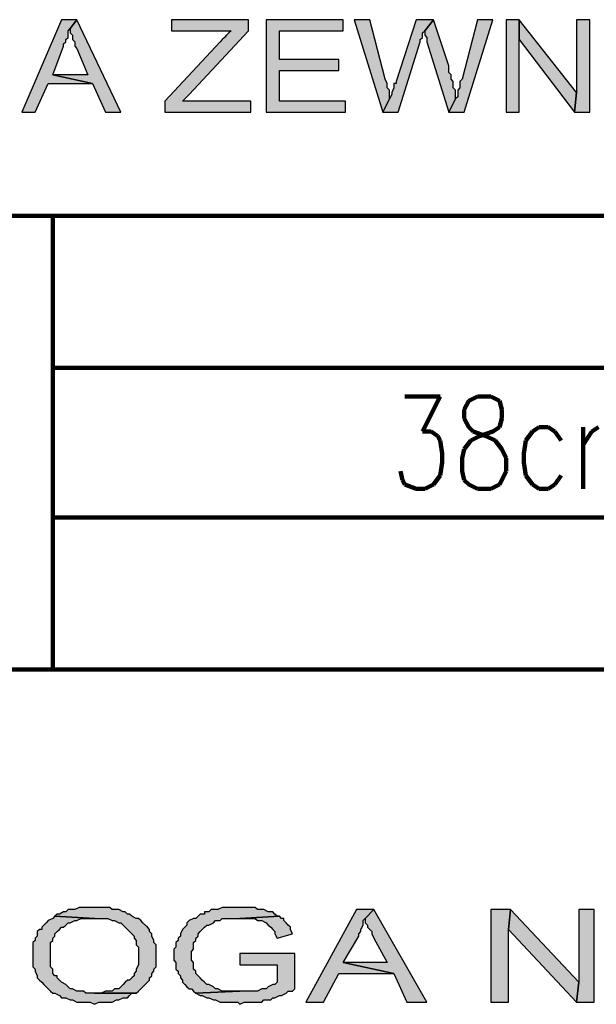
# Model space of a CAD drawing. Header units: inches. Extents: x -1901 to 7725, y 4299 to 7113.
# Tile 8 of 180: x -1106 to -995, y 4857 to 5046. Entities that reach past the tile are written whole.
import ezdxf

# ---------------------------------------------------------------- set-up
doc = ezdxf.new("R2010")
doc.units = ezdxf.units.IN
doc.header["$MEASUREMENT"] = 0
doc.layers.add('at_Entity', color=7, linetype='Continuous')
doc.layers.add('at_Solid', color=7, linetype='Continuous')

msp = doc.modelspace()

# ---------------------------------------------------------------- hatches: boundary and pattern name
at = {"layer": 'at_Solid'}
for points in [[(-1095.09, 5045.71), (-1098.05, 5045.71), (-1105.66, 5027.97), (-1103.11, 5027.97), (-1100.61, 5033.46), (-1092.13, 5033.46), (-1099.74, 5035.15), (-1097.64, 5040.65), (-1097.64, 5041.07), (-1097.19, 5041.49), (-1097.19, 5041.91), (-1096.78, 5042.33), (-1096.78, 5043.6), (-1096.37, 5044.02)], [(-1095.09, 5045.71), (-1096.37, 5044.02), (-1096.37, 5043.18), (-1095.96, 5042.76), (-1095.96, 5041.91), (-1095.5, 5041.49), (-1095.5, 5040.65), (-1095.09, 5040.22), (-1093, 5035.15), (-1099.74, 5035.15), (-1092.13, 5033.46), (-1089.62, 5027.97), (-1086.66, 5027.97)], [(-1062.15, 5045.71), (-1076.91, 5045.71), (-1076.91, 5043.6), (-1065.52, 5043.6), (-1065.93, 5043.18), (-1066.39, 5042.76), (-1066.8, 5042.33), (-1067.21, 5041.91), (-1067.62, 5041.49), (-1078.19, 5030.09), (-1078.19, 5027.97), (-1061.74, 5027.97), (-1061.74, 5030.09), (-1074.82, 5030.09), (-1073.54, 5031.35), (-1062.15, 5043.6)], [(-1043.97, 5045.71), (-1058.78, 5045.71), (-1058.78, 5027.97), (-1043.56, 5027.97), (-1043.56, 5030.09), (-1056.23, 5030.09), (-1056.23, 5036), (-1044.83, 5036), (-1044.83, 5038.11), (-1056.23, 5038.11), (-1056.23, 5043.6), (-1043.97, 5043.6)], [(-1038.91, 5045.71), (-1041.87, 5045.71), (-1036.4, 5027.97), (-1035.13, 5030.51), (-1035.13, 5032.2), (-1035.54, 5032.62), (-1035.54, 5033.46), (-1035.95, 5034.31)], [(-1026.65, 5045.71), (-1030.02, 5045.71), (-1033.85, 5033.89), (-1033.85, 5033.46), (-1034.26, 5033.46), (-1034.26, 5032.62), (-1034.67, 5031.78), (-1034.67, 5031.35), (-1035.13, 5030.51), (-1036.4, 5027.97), (-1033.44, 5027.97), (-1029.2, 5041.49), (-1029.2, 5041.91), (-1028.79, 5042.33), (-1028.79, 5043.18), (-1028.34, 5043.6)], [(-1026.65, 5045.71), (-1028.34, 5043.6), (-1028.34, 5042.76), (-1027.93, 5042.33), (-1027.93, 5041.49), (-1023.69, 5027.97), (-1022.46, 5030.51), (-1022.46, 5032.2), (-1022.87, 5032.62), (-1022.87, 5033.89), (-1023.28, 5034.31), (-1023.28, 5035.15), (-1023.69, 5035.58), (-1023.69, 5036.84)], [(-1015.26, 5045.71), (-1018.22, 5045.71), (-1021.19, 5034.31), (-1021.6, 5033.89), (-1021.6, 5032.62), (-1022.01, 5032.2), (-1022.01, 5030.93), (-1022.46, 5030.51), (-1023.69, 5027.97), (-1020.78, 5027.97)], [(-1010.2, 5045.71), (-1012.71, 5045.71), (-1012.71, 5027.97), (-1010.2, 5027.97), (-1010.2, 5041.91)], [(-1010.2, 5045.71), (-1010.2, 5041.91), (-999.63, 5027.97), (-999.22, 5031.78)], [(-996.67, 5045.71), (-999.22, 5045.71), (-999.22, 5031.78), (-999.63, 5027.97), (-996.67, 5027.97)], [(-1091.72, 4875.49), (-1094.68, 4875.49), (-1095.5, 4875.06), (-1096.78, 4875.06), (-1097.19, 4874.64), (-1097.64, 4874.64), (-1098.46, 4874.22), (-1098.87, 4874.22), (-1099.33, 4873.79), (-1091.72, 4873.38), (-1089.17, 4873.38), (-1088.35, 4872.95), (-1087.89, 4872.95), (-1087.07, 4872.53), (-1086.66, 4872.53), (-1086.21, 4872.11), (-1085.8, 4871.69), (-1085.39, 4871.26), (-1084.98, 4870.84), (-1084.52, 4870.42), (-1084.11, 4869.99), (-1084.11, 4869.57), (-1083.7, 4869.15), (-1083.7, 4868.3), (-1083.25, 4867.88), (-1083.25, 4864.5), (-1083.7, 4863.66), (-1083.7, 4863.24), (-1084.11, 4862.81), (-1084.11, 4862.39), (-1084.52, 4861.97), (-1084.98, 4861.55), (-1085.39, 4861.55), (-1085.8, 4861.13), (-1086.21, 4860.7), (-1086.66, 4860.28), (-1087.07, 4859.86), (-1087.89, 4859.86), (-1088.35, 4859.43), (-1089.62, 4859.43), (-1090.44, 4859.01), (-1091.72, 4859.01), (-1083.7, 4859.01), (-1083.25, 4859.43), (-1082.84, 4859.86), (-1082.43, 4860.28), (-1082.02, 4860.7), (-1081.56, 4861.13), (-1081.15, 4861.55), (-1081.15, 4861.97), (-1080.74, 4862.39), (-1080.74, 4862.81), (-1080.33, 4863.24), (-1080.33, 4863.66), (-1079.87, 4864.08), (-1079.87, 4868.3), (-1080.33, 4868.73), (-1080.33, 4869.15), (-1080.74, 4869.99), (-1080.74, 4870.42), (-1081.15, 4870.84), (-1081.15, 4871.26), (-1081.56, 4871.69), (-1082.02, 4872.11), (-1082.43, 4872.53), (-1082.84, 4872.95), (-1083.25, 4873.38), (-1083.7, 4873.38), (-1084.52, 4873.79), (-1084.98, 4874.22), (-1085.39, 4874.22), (-1085.8, 4874.64), (-1086.21, 4874.64), (-1087.07, 4875.06), (-1088.35, 4875.06), (-1088.76, 4875.49), (-1090.86, 4875.49)], [(-1063.83, 4875.49), (-1067.21, 4875.49), (-1068.07, 4875.06), (-1069.35, 4875.06), (-1069.76, 4874.64), (-1070.58, 4874.64), (-1070.58, 4874.22), (-1071.44, 4874.22), (-1071.85, 4873.79), (-1072.26, 4873.38), (-1072.72, 4873.38), (-1073.54, 4872.95), (-1074, 4872.53), (-1074, 4872.11), (-1074.41, 4871.69), (-1074.82, 4871.26), (-1075.23, 4870.42), (-1075.23, 4869.99), (-1075.68, 4869.57), (-1075.68, 4869.15), (-1076.09, 4868.73), (-1076.09, 4867.88), (-1076.5, 4867.46), (-1076.5, 4865.35), (-1076.09, 4864.93), (-1076.09, 4863.66), (-1075.68, 4863.24), (-1075.68, 4862.81), (-1075.23, 4862.39), (-1075.23, 4861.97), (-1074.82, 4861.55), (-1074.82, 4861.13), (-1074.41, 4860.7), (-1074, 4860.28), (-1073.54, 4859.86), (-1073.13, 4859.86), (-1072.72, 4859.43), (-1072.26, 4859.01), (-1063.83, 4859.43), (-1067.21, 4859.43), (-1068.07, 4859.86), (-1068.48, 4859.86), (-1068.89, 4860.28), (-1069.76, 4860.7), (-1070.17, 4860.7), (-1070.58, 4861.13), (-1071.03, 4861.55), (-1071.44, 4861.97), (-1071.85, 4862.39), (-1072.26, 4862.81), (-1072.26, 4863.24), (-1072.72, 4863.66), (-1072.72, 4864.93), (-1073.13, 4865.35), (-1073.13, 4867.04), (-1072.72, 4867.46), (-1072.72, 4868.73), (-1072.26, 4869.15), (-1072.26, 4869.57), (-1071.85, 4869.99), (-1071.85, 4870.42), (-1071.44, 4870.84), (-1071.03, 4871.26), (-1070.58, 4871.69), (-1070.17, 4872.11), (-1069.76, 4872.11), (-1068.89, 4872.53), (-1068.48, 4872.95), (-1067.62, 4872.95), (-1067.21, 4873.38), (-1063.83, 4873.38), (-1056.23, 4873.79), (-1056.64, 4873.79), (-1057.09, 4874.22), (-1057.5, 4874.64), (-1058.37, 4874.64), (-1059.19, 4875.06), (-1060.46, 4875.06), (-1060.87, 4875.49), (-1063.01, 4875.49)], [(-1099.33, 4873.79), (-1099.74, 4873.38), (-1100.61, 4872.95), (-1101.02, 4872.53), (-1101.43, 4872.11), (-1101.84, 4871.69), (-1101.84, 4871.26), (-1102.29, 4871.26), (-1102.7, 4870.84), (-1102.7, 4869.99), (-1103.11, 4869.57), (-1103.11, 4869.15), (-1103.52, 4868.73), (-1103.52, 4864.08), (-1103.11, 4863.66), (-1103.11, 4863.24), (-1102.7, 4862.39), (-1102.7, 4861.97), (-1102.29, 4861.55), (-1101.84, 4861.13), (-1101.43, 4860.7), (-1101.02, 4860.28), (-1100.61, 4859.86), (-1100.15, 4859.43), (-1099.74, 4859.01), (-1099.33, 4859.01), (-1098.46, 4858.59), (-1098.05, 4858.17), (-1097.19, 4858.17), (-1096.37, 4857.75), (-1095.96, 4857.75), (-1095.09, 4857.32), (-1092.54, 4857.32), (-1091.72, 4856.9), (-1090.86, 4857.32), (-1088.35, 4857.32), (-1087.48, 4857.75), (-1087.07, 4857.75), (-1086.21, 4858.17), (-1085.39, 4858.17), (-1084.98, 4858.59), (-1084.52, 4859.01), (-1083.7, 4859.01), (-1093.41, 4859.01), (-1093.82, 4859.43), (-1095.09, 4859.43), (-1095.96, 4859.86), (-1096.37, 4859.86), (-1096.78, 4860.28), (-1097.19, 4860.7), (-1098.05, 4861.13), (-1098.46, 4861.55), (-1098.87, 4861.97), (-1098.87, 4862.39), (-1099.33, 4862.39), (-1099.74, 4862.81), (-1099.74, 4863.66), (-1100.15, 4864.08), (-1100.15, 4868.73), (-1099.74, 4869.15), (-1099.74, 4869.57), (-1099.33, 4869.99), (-1099.33, 4870.42), (-1098.87, 4870.84), (-1098.46, 4871.26), (-1098.05, 4871.69), (-1097.64, 4871.69), (-1097.19, 4872.11), (-1096.78, 4872.53), (-1096.37, 4872.53), (-1095.5, 4872.95), (-1095.09, 4872.95), (-1094.27, 4873.38), (-1091.72, 4873.38)], [(-1056.23, 4873.79), (-1063.83, 4873.38), (-1060.87, 4873.38), (-1060.46, 4872.95), (-1059.6, 4872.95), (-1058.78, 4872.53), (-1058.37, 4872.11), (-1057.91, 4871.69), (-1057.5, 4871.26), (-1057.09, 4870.84), (-1057.09, 4870.42), (-1056.64, 4869.57), (-1053.72, 4870.42), (-1054.13, 4871.26), (-1054.13, 4871.69), (-1054.54, 4872.11), (-1054.95, 4872.53), (-1055.4, 4872.95), (-1055.4, 4873.38), (-1055.82, 4873.38)], [(-1038.09, 4875.06), (-1041.46, 4875.06), (-1051.17, 4857.32), (-1047.8, 4857.32), (-1044.83, 4862.81), (-1034.26, 4862.81), (-1043.97, 4864.93), (-1041.01, 4869.99), (-1041.01, 4870.42), (-1040.6, 4870.84), (-1040.6, 4871.26), (-1040.19, 4872.11), (-1040.19, 4872.95), (-1039.78, 4873.38)], [(-1038.09, 4875.06), (-1039.78, 4873.38), (-1039.78, 4872.53), (-1039.32, 4872.11), (-1039.32, 4871.69), (-1038.91, 4871.26), (-1038.5, 4870.84), (-1038.5, 4870.42), (-1038.09, 4869.57), (-1035.54, 4864.93), (-1043.97, 4864.93), (-1034.26, 4862.81), (-1031.76, 4857.32), (-1027.93, 4857.32)], [(-1011.89, 4875.06), (-1015.67, 4875.06), (-1015.67, 4857.32), (-1012.3, 4857.32), (-1012.3, 4871.26)], [(-1011.89, 4875.06), (-1012.3, 4871.26), (-999.22, 4857.32), (-998.77, 4861.13)], [(-995.85, 4875.06), (-998.77, 4875.06), (-998.77, 4861.13), (-999.22, 4857.32), (-995.85, 4857.32)], [(-1053.26, 4866.62), (-1063.83, 4866.62), (-1063.83, 4864.5), (-1056.64, 4864.5), (-1056.64, 4861.13), (-1057.09, 4860.7), (-1057.5, 4860.7), (-1058.37, 4860.28), (-1058.78, 4859.86), (-1059.6, 4859.86), (-1060.46, 4859.43), (-1063.83, 4859.43), (-1072.26, 4859.01), (-1071.44, 4858.59), (-1071.03, 4858.59), (-1070.17, 4858.17), (-1069.76, 4858.17), (-1068.89, 4857.75), (-1068.48, 4857.75), (-1067.62, 4857.32), (-1064.24, 4857.32), (-1063.83, 4856.9), (-1063.01, 4857.32), (-1059.6, 4857.32), (-1059.19, 4857.75), (-1057.91, 4857.75), (-1057.5, 4858.17), (-1057.09, 4858.17), (-1056.23, 4858.59), (-1055.82, 4858.59), (-1054.95, 4859.01), (-1054.54, 4859.43), (-1053.72, 4859.43), (-1053.26, 4859.86)]]:
    msp.add_hatch(color=7, dxfattribs=at).paths.add_polyline_path(points)

# ---------------------------------------------------------------- linework, layer by layer
at = {"layer": 'at_Entity', "color": 7}
for p, q in [((-1098.05, 5045.71), (-1105.66, 5027.97)), ((-1095.09, 5045.71), (-1098.05, 5045.71)), ((-1096.37, 5044.02), (-1095.09, 5045.71)), ((-1095.09, 5045.71), (-1096.37, 5044.02)), ((-1086.66, 5027.97), (-1095.09, 5045.71)), ((-1062.15, 5045.71), (-1076.91, 5045.71)), ((-1076.91, 5045.71), (-1076.91, 5043.6)), ((-1062.15, 5043.6), (-1062.15, 5045.71)), ((-1043.97, 5045.71), (-1058.78, 5045.71)), ((-1058.78, 5045.71), (-1058.78, 5027.97)), ((-1043.97, 5043.6), (-1043.97, 5045.71)), ((-1038.91, 5045.71), (-1041.87, 5045.71)), ((-1041.87, 5045.71), (-1036.4, 5027.97)), ((-1035.95, 5034.31), (-1038.91, 5045.71)), ((-1030.02, 5045.71), (-1033.85, 5033.89)), ((-1026.65, 5045.71), (-1030.02, 5045.71)), ((-1028.34, 5043.6), (-1026.65, 5045.71)), ((-1026.65, 5045.71), (-1028.34, 5043.6)), ((-1023.69, 5036.84), (-1026.65, 5045.71)), ((-1018.22, 5045.71), (-1021.19, 5034.31)), ((-1020.78, 5027.97), (-1015.26, 5045.71)), ((-1015.26, 5045.71), (-1018.22, 5045.71)), ((-1010.2, 5045.71), (-1012.71, 5045.71)), ((-1012.71, 5045.71), (-1012.71, 5027.97)), ((-1010.2, 5041.91), (-1010.2, 5045.71)), ((-1010.2, 5045.71), (-1010.2, 5041.91)), ((-999.22, 5031.78), (-1010.2, 5045.71)), ((-996.67, 5045.71), (-999.22, 5045.71)), ((-999.22, 5045.71), (-999.22, 5031.78)), ((-996.67, 5027.97), (-996.67, 5045.71)), ((-1096.78, 5043.6), (-1096.37, 5044.02)), ((-1096.78, 5042.33), (-1096.78, 5043.6)), ((-1096.37, 5044.02), (-1096.37, 5043.18)), ((-1096.37, 5043.18), (-1095.96, 5042.76)), ((-1076.91, 5043.6), (-1065.52, 5043.6)), ((-1073.54, 5031.35), (-1062.15, 5043.6)), ((-1065.93, 5043.18), (-1066.39, 5042.76)), ((-1065.52, 5043.6), (-1065.93, 5043.18)), ((-1056.23, 5038.11), (-1056.23, 5043.6)), ((-1056.23, 5043.6), (-1043.97, 5043.6)), ((-1028.79, 5043.18), (-1028.34, 5043.6)), ((-1028.79, 5042.33), (-1028.79, 5043.18)), ((-1028.34, 5043.6), (-1028.34, 5042.76)), ((-1097.64, 5041.07), (-1097.19, 5041.49)), ((-1097.19, 5041.91), (-1096.78, 5042.33)), ((-1097.19, 5041.49), (-1097.19, 5041.91)), ((-1095.96, 5042.76), (-1095.96, 5041.91)), ((-1095.96, 5041.91), (-1095.5, 5041.49)), ((-1095.5, 5041.49), (-1095.5, 5040.65)), ((-1067.62, 5041.49), (-1078.19, 5030.09)), ((-1067.21, 5041.91), (-1067.62, 5041.49)), ((-1066.8, 5042.33), (-1067.21, 5041.91)), ((-1066.39, 5042.76), (-1066.8, 5042.33)), ((-1033.44, 5027.97), (-1029.2, 5041.49)), ((-1029.2, 5041.91), (-1028.79, 5042.33)), ((-1029.2, 5041.49), (-1029.2, 5041.91)), ((-1028.34, 5042.76), (-1027.93, 5042.33)), ((-1027.93, 5042.33), (-1027.93, 5041.49)), ((-1027.93, 5041.49), (-1023.69, 5027.97)), ((-1010.2, 5027.97), (-1010.2, 5041.91)), ((-1010.2, 5041.91), (-999.63, 5027.97)), ((-1099.74, 5035.15), (-1097.64, 5040.65)), ((-1097.64, 5040.65), (-1097.64, 5041.07)), ((-1095.5, 5040.65), (-1095.09, 5040.22)), ((-1095.09, 5040.22), (-1093, 5035.15)), ((-1044.83, 5038.11), (-1056.23, 5038.11)), ((-1044.83, 5036), (-1044.83, 5038.11)), ((-1056.23, 5030.09), (-1056.23, 5036)), ((-1056.23, 5036), (-1044.83, 5036)), ((-1023.69, 5035.58), (-1023.69, 5036.84)), ((-1092.13, 5033.46), (-1099.74, 5035.15)), ((-1093, 5035.15), (-1099.74, 5035.15)), ((-1099.74, 5035.15), (-1092.13, 5033.46)), ((-1035.54, 5033.46), (-1035.95, 5034.31)), ((-1033.85, 5033.89), (-1033.85, 5033.46)), ((-1023.28, 5035.15), (-1023.69, 5035.58)), ((-1023.28, 5034.31), (-1023.28, 5035.15)), ((-1022.87, 5033.89), (-1023.28, 5034.31)), ((-1022.87, 5032.62), (-1022.87, 5033.89)), ((-1021.19, 5034.31), (-1021.6, 5033.89)), ((-1021.6, 5033.89), (-1021.6, 5032.62)), ((-1103.11, 5027.97), (-1100.61, 5033.46)), ((-1100.61, 5033.46), (-1092.13, 5033.46)), ((-1092.13, 5033.46), (-1089.62, 5027.97)), ((-1035.54, 5032.62), (-1035.54, 5033.46)), ((-1035.13, 5032.2), (-1035.54, 5032.62)), ((-1035.13, 5030.51), (-1035.13, 5032.2)), ((-1034.26, 5032.62), (-1034.67, 5031.78)), ((-1033.85, 5033.46), (-1034.26, 5033.46)), ((-1034.26, 5033.46), (-1034.26, 5032.62)), ((-1022.46, 5032.2), (-1022.87, 5032.62)), ((-1022.46, 5030.51), (-1022.46, 5032.2)), ((-1021.6, 5032.62), (-1022.01, 5032.2)), ((-1022.01, 5032.2), (-1022.01, 5030.93)), ((-1078.19, 5030.09), (-1078.19, 5027.97)), ((-1074.82, 5030.09), (-1073.54, 5031.35)), ((-1061.74, 5030.09), (-1074.82, 5030.09)), ((-1061.74, 5027.97), (-1061.74, 5030.09)), ((-1043.56, 5030.09), (-1056.23, 5030.09)), ((-1043.56, 5027.97), (-1043.56, 5030.09)), ((-1036.4, 5027.97), (-1035.13, 5030.51)), ((-1035.13, 5030.51), (-1036.4, 5027.97)), ((-1034.67, 5031.35), (-1035.13, 5030.51)), ((-1034.67, 5031.78), (-1034.67, 5031.35)), ((-1023.69, 5027.97), (-1022.46, 5030.51)), ((-1022.46, 5030.51), (-1023.69, 5027.97)), ((-1022.01, 5030.93), (-1022.46, 5030.51)), ((-999.22, 5031.78), (-999.63, 5027.97)), ((-999.63, 5027.97), (-999.22, 5031.78)), ((-1105.66, 5027.97), (-1103.11, 5027.97)), ((-1089.62, 5027.97), (-1086.66, 5027.97)), ((-1078.19, 5027.97), (-1061.74, 5027.97)), ((-1058.78, 5027.97), (-1043.56, 5027.97)), ((-1036.4, 5027.97), (-1033.44, 5027.97)), ((-1023.69, 5027.97), (-1020.78, 5027.97)), ((-1012.71, 5027.97), (-1010.2, 5027.97)), ((-999.63, 5027.97), (-996.67, 5027.97)), ((-1094.68, 4875.49), (-1095.5, 4875.06)), ((-1091.72, 4875.49), (-1094.68, 4875.49)), ((-1090.86, 4875.49), (-1091.72, 4875.49)), ((-1088.76, 4875.49), (-1090.86, 4875.49)), ((-1088.35, 4875.06), (-1088.76, 4875.49)), ((-1067.21, 4875.49), (-1068.07, 4875.06)), ((-1063.83, 4875.49), (-1067.21, 4875.49)), ((-1063.01, 4875.49), (-1063.83, 4875.49)), ((-1060.87, 4875.49), (-1063.01, 4875.49)), ((-1060.46, 4875.06), (-1060.87, 4875.49)), ((-1099.74, 4873.38), (-1100.61, 4872.95)), ((-1099.33, 4873.79), (-1099.74, 4873.38)), ((-1098.87, 4874.22), (-1099.33, 4873.79)), ((-1091.72, 4873.38), (-1099.33, 4873.79)), ((-1099.33, 4873.79), (-1091.72, 4873.38)), ((-1098.46, 4874.22), (-1098.87, 4874.22)), ((-1097.64, 4874.64), (-1098.46, 4874.22)), ((-1097.19, 4874.64), (-1097.64, 4874.64)), ((-1096.78, 4875.06), (-1097.19, 4874.64)), ((-1095.5, 4875.06), (-1096.78, 4875.06)), ((-1095.09, 4872.95), (-1094.27, 4873.38)), ((-1094.27, 4873.38), (-1091.72, 4873.38)), ((-1091.72, 4873.38), (-1089.17, 4873.38)), ((-1089.17, 4873.38), (-1088.35, 4872.95)), ((-1087.07, 4875.06), (-1088.35, 4875.06)), ((-1086.21, 4874.64), (-1087.07, 4875.06)), ((-1085.8, 4874.64), (-1086.21, 4874.64)), ((-1085.39, 4874.22), (-1085.8, 4874.64)), ((-1084.98, 4874.22), (-1085.39, 4874.22)), ((-1084.52, 4873.79), (-1084.98, 4874.22)), ((-1083.7, 4873.38), (-1084.52, 4873.79)), ((-1083.25, 4873.38), (-1083.7, 4873.38)), ((-1082.84, 4872.95), (-1083.25, 4873.38)), ((-1072.72, 4873.38), (-1073.54, 4872.95)), ((-1072.26, 4873.38), (-1072.72, 4873.38)), ((-1071.85, 4873.79), (-1072.26, 4873.38)), ((-1071.44, 4874.22), (-1071.85, 4873.79)), ((-1070.58, 4874.22), (-1071.44, 4874.22)), ((-1069.76, 4874.64), (-1070.58, 4874.64)), ((-1070.58, 4874.64), (-1070.58, 4874.22)), ((-1069.35, 4875.06), (-1069.76, 4874.64)), ((-1068.07, 4875.06), (-1069.35, 4875.06)), ((-1067.62, 4872.95), (-1067.21, 4873.38)), ((-1067.21, 4873.38), (-1063.83, 4873.38)), ((-1056.23, 4873.79), (-1063.83, 4873.38)), ((-1063.83, 4873.38), (-1056.23, 4873.79)), ((-1063.83, 4873.38), (-1060.87, 4873.38)), ((-1060.87, 4873.38), (-1060.46, 4872.95)), ((-1059.19, 4875.06), (-1060.46, 4875.06)), ((-1058.37, 4874.64), (-1059.19, 4875.06)), ((-1057.5, 4874.64), (-1058.37, 4874.64)), ((-1057.09, 4874.22), (-1057.5, 4874.64)), ((-1056.64, 4873.79), (-1057.09, 4874.22)), ((-1056.23, 4873.79), (-1056.64, 4873.79)), ((-1055.82, 4873.38), (-1056.23, 4873.79)), ((-1055.4, 4873.38), (-1055.82, 4873.38)), ((-1055.4, 4872.95), (-1055.4, 4873.38)), ((-1041.46, 4875.06), (-1051.17, 4857.32)), ((-1038.09, 4875.06), (-1041.46, 4875.06)), ((-1040.19, 4872.95), (-1039.78, 4873.38)), ((-1039.78, 4873.38), (-1038.09, 4875.06)), ((-1038.09, 4875.06), (-1039.78, 4873.38)), ((-1039.78, 4873.38), (-1039.78, 4872.53)), ((-1027.93, 4857.32), (-1038.09, 4875.06)), ((-1011.89, 4875.06), (-1015.67, 4875.06)), ((-1015.67, 4875.06), (-1015.67, 4857.32)), ((-1012.3, 4871.26), (-1011.89, 4875.06)), ((-1011.89, 4875.06), (-1012.3, 4871.26)), ((-998.77, 4861.13), (-1011.89, 4875.06)), ((-995.85, 4875.06), (-998.77, 4875.06)), ((-998.77, 4875.06), (-998.77, 4861.13)), ((-995.85, 4857.32), (-995.85, 4875.06)), ((-1101.43, 4872.11), (-1101.84, 4871.69)), ((-1101.84, 4871.69), (-1101.84, 4871.26)), ((-1101.02, 4872.53), (-1101.43, 4872.11)), ((-1100.61, 4872.95), (-1101.02, 4872.53)), ((-1100.61, 4872.95), (-1100.61, 4872.95)), ((-1098.46, 4871.26), (-1098.05, 4871.69)), ((-1098.05, 4871.69), (-1097.64, 4871.69)), ((-1097.64, 4871.69), (-1097.19, 4872.11)), ((-1097.19, 4872.11), (-1096.78, 4872.53)), ((-1096.78, 4872.53), (-1096.37, 4872.53)), ((-1096.37, 4872.53), (-1095.5, 4872.95)), ((-1095.5, 4872.95), (-1095.09, 4872.95)), ((-1088.35, 4872.95), (-1087.89, 4872.95)), ((-1087.89, 4872.95), (-1087.07, 4872.53)), ((-1087.07, 4872.53), (-1086.66, 4872.53)), ((-1086.66, 4872.53), (-1086.21, 4872.11)), ((-1086.21, 4872.11), (-1085.8, 4871.69)), ((-1085.8, 4871.69), (-1085.39, 4871.26)), ((-1082.43, 4872.53), (-1082.84, 4872.95)), ((-1082.02, 4872.11), (-1082.43, 4872.53)), ((-1081.56, 4871.69), (-1082.02, 4872.11)), ((-1081.15, 4871.26), (-1081.56, 4871.69)), ((-1074.41, 4871.69), (-1074.82, 4871.26)), ((-1074, 4872.11), (-1074.41, 4871.69)), ((-1073.54, 4872.95), (-1074, 4872.53)), ((-1074, 4872.53), (-1074, 4872.11)), ((-1071.03, 4871.26), (-1070.58, 4871.69)), ((-1070.58, 4871.69), (-1070.17, 4872.11)), ((-1070.17, 4872.11), (-1069.76, 4872.11)), ((-1069.76, 4872.11), (-1068.89, 4872.53)), ((-1068.89, 4872.53), (-1068.48, 4872.95)), ((-1068.48, 4872.95), (-1067.62, 4872.95)), ((-1060.46, 4872.95), (-1059.6, 4872.95)), ((-1059.6, 4872.95), (-1058.78, 4872.53)), ((-1058.78, 4872.53), (-1058.37, 4872.11)), ((-1058.37, 4872.11), (-1057.91, 4871.69)), ((-1057.91, 4871.69), (-1057.91, 4871.69)), ((-1057.91, 4871.69), (-1057.5, 4871.26)), ((-1054.95, 4872.53), (-1055.4, 4872.95)), ((-1054.54, 4872.11), (-1054.95, 4872.53)), ((-1054.13, 4871.69), (-1054.54, 4872.11)), ((-1054.13, 4871.26), (-1054.13, 4871.69)), ((-1040.6, 4871.26), (-1040.19, 4872.11)), ((-1040.19, 4872.11), (-1040.19, 4872.95)), ((-1039.78, 4872.53), (-1039.32, 4872.11)), ((-1039.32, 4872.11), (-1039.32, 4871.69)), ((-1039.32, 4871.69), (-1038.91, 4871.26)), ((-1102.7, 4869.99), (-1103.11, 4869.57)), ((-1103.11, 4869.57), (-1103.11, 4869.15)), ((-1102.29, 4871.26), (-1102.7, 4870.84)), ((-1102.7, 4870.84), (-1102.7, 4869.99)), ((-1101.84, 4871.26), (-1102.29, 4871.26)), ((-1099.74, 4869.57), (-1099.33, 4869.99)), ((-1099.74, 4869.15), (-1099.74, 4869.57)), ((-1099.33, 4870.42), (-1098.87, 4870.84)), ((-1099.33, 4869.99), (-1099.33, 4870.42)), ((-1098.87, 4870.84), (-1098.46, 4871.26)), ((-1085.39, 4871.26), (-1084.98, 4870.84)), ((-1084.98, 4870.84), (-1084.52, 4870.42)), ((-1084.52, 4870.42), (-1084.11, 4869.99)), ((-1084.11, 4869.99), (-1084.11, 4869.57)), ((-1084.11, 4869.57), (-1083.7, 4869.15)), ((-1081.15, 4870.84), (-1081.15, 4871.26)), ((-1081.15, 4871.26), (-1081.15, 4871.26)), ((-1080.74, 4870.42), (-1081.15, 4870.84)), ((-1080.74, 4869.99), (-1080.74, 4870.42)), ((-1080.33, 4869.15), (-1080.74, 4869.99)), ((-1075.23, 4869.99), (-1075.68, 4869.57)), ((-1075.68, 4869.57), (-1075.68, 4869.15)), ((-1074.82, 4871.26), (-1075.23, 4870.42)), ((-1075.23, 4870.42), (-1075.23, 4869.99)), ((-1074.82, 4871.26), (-1074.82, 4871.26)), ((-1072.26, 4869.57), (-1071.85, 4869.99)), ((-1072.26, 4869.15), (-1072.26, 4869.57)), ((-1071.85, 4870.42), (-1071.44, 4870.84)), ((-1071.85, 4869.99), (-1071.85, 4870.42)), ((-1071.44, 4870.84), (-1071.03, 4871.26)), ((-1057.5, 4871.26), (-1057.09, 4870.84)), ((-1057.09, 4870.84), (-1057.09, 4870.42)), ((-1057.09, 4870.42), (-1056.64, 4869.57)), ((-1056.64, 4869.57), (-1053.72, 4870.42)), ((-1053.72, 4870.42), (-1054.13, 4871.26)), ((-1053.72, 4870.42), (-1053.72, 4870.42)), ((-1043.97, 4864.93), (-1041.01, 4869.99)), ((-1041.01, 4870.42), (-1040.6, 4870.84)), ((-1041.01, 4869.99), (-1041.01, 4870.42)), ((-1040.6, 4870.84), (-1040.6, 4871.26)), ((-1038.91, 4871.26), (-1038.5, 4870.84)), ((-1038.5, 4870.84), (-1038.5, 4870.42)), ((-1038.5, 4870.42), (-1038.09, 4869.57)), ((-1038.09, 4869.57), (-1035.54, 4864.93)), ((-1012.3, 4857.32), (-1012.3, 4871.26)), ((-1012.3, 4871.26), (-999.22, 4857.32)), ((-1103.11, 4869.15), (-1103.52, 4868.73)), ((-1103.52, 4868.73), (-1103.52, 4864.08)), ((-1100.15, 4868.73), (-1099.74, 4869.15)), ((-1100.15, 4864.08), (-1100.15, 4868.73)), ((-1083.7, 4869.15), (-1083.7, 4868.3)), ((-1083.7, 4868.3), (-1083.25, 4867.88)), ((-1083.25, 4867.88), (-1083.25, 4864.5)), ((-1080.33, 4868.73), (-1080.33, 4869.15)), ((-1079.87, 4868.3), (-1080.33, 4868.73)), ((-1079.87, 4864.08), (-1079.87, 4868.3)), ((-1076.09, 4867.88), (-1076.5, 4867.46)), ((-1075.68, 4869.15), (-1076.09, 4868.73)), ((-1076.09, 4868.73), (-1076.09, 4867.88)), ((-1072.72, 4868.73), (-1072.26, 4869.15)), ((-1072.72, 4867.46), (-1072.72, 4868.73)), ((-1076.5, 4867.46), (-1076.5, 4865.35)), ((-1073.13, 4867.04), (-1072.72, 4867.46)), ((-1073.13, 4865.35), (-1073.13, 4867.04)), ((-1053.26, 4866.62), (-1063.83, 4866.62)), ((-1063.83, 4866.62), (-1063.83, 4864.5)), ((-1053.26, 4859.86), (-1053.26, 4866.62)), ((-1103.52, 4864.08), (-1103.11, 4863.66)), ((-1099.74, 4863.66), (-1100.15, 4864.08)), ((-1083.25, 4864.5), (-1083.7, 4863.66)), ((-1080.33, 4863.66), (-1079.87, 4864.08)), ((-1076.5, 4865.35), (-1076.09, 4864.93)), ((-1076.09, 4864.93), (-1076.09, 4863.66)), ((-1072.72, 4864.93), (-1073.13, 4865.35)), ((-1072.72, 4863.66), (-1072.72, 4864.93)), ((-1063.83, 4864.5), (-1056.64, 4864.5)), ((-1056.64, 4864.5), (-1056.64, 4861.13)), ((-1034.26, 4862.81), (-1043.97, 4864.93)), ((-1035.54, 4864.93), (-1043.97, 4864.93)), ((-1043.97, 4864.93), (-1034.26, 4862.81)), ((-1103.11, 4863.66), (-1103.11, 4863.24)), ((-1103.11, 4863.24), (-1102.7, 4862.39)), ((-1102.7, 4862.39), (-1102.7, 4861.97)), ((-1102.7, 4861.97), (-1102.29, 4861.55)), ((-1099.74, 4862.81), (-1099.74, 4863.66)), ((-1099.33, 4862.39), (-1099.74, 4862.81)), ((-1098.87, 4862.39), (-1099.33, 4862.39)), ((-1098.87, 4861.97), (-1098.87, 4862.39)), ((-1098.46, 4861.55), (-1098.87, 4861.97)), ((-1084.52, 4861.97), (-1084.98, 4861.55)), ((-1084.11, 4862.39), (-1084.52, 4861.97)), ((-1083.7, 4863.24), (-1084.11, 4862.81)), ((-1084.11, 4862.81), (-1084.11, 4862.39)), ((-1083.7, 4863.66), (-1083.7, 4863.24)), ((-1081.15, 4861.97), (-1080.74, 4862.39)), ((-1081.15, 4861.55), (-1081.15, 4861.97)), ((-1080.74, 4862.81), (-1080.33, 4863.24)), ((-1080.74, 4862.39), (-1080.74, 4862.81)), ((-1080.33, 4863.24), (-1080.33, 4863.66)), ((-1076.09, 4863.66), (-1075.68, 4863.24)), ((-1075.68, 4863.24), (-1075.68, 4862.81)), ((-1075.68, 4862.81), (-1075.23, 4862.39)), ((-1075.23, 4862.39), (-1075.23, 4861.97)), ((-1075.23, 4861.97), (-1074.82, 4861.55)), ((-1072.26, 4863.24), (-1072.72, 4863.66)), ((-1072.26, 4862.81), (-1072.26, 4863.24)), ((-1071.85, 4862.39), (-1072.26, 4862.81)), ((-1071.44, 4861.97), (-1071.85, 4862.39)), ((-1071.85, 4862.39), (-1071.85, 4862.39)), ((-1071.03, 4861.55), (-1071.44, 4861.97)), ((-1047.8, 4857.32), (-1044.83, 4862.81)), ((-1044.83, 4862.81), (-1034.26, 4862.81)), ((-1034.26, 4862.81), (-1031.76, 4857.32)), ((-1102.29, 4861.55), (-1102.29, 4861.55)), ((-1102.29, 4861.55), (-1101.84, 4861.13)), ((-1101.84, 4861.13), (-1101.43, 4860.7)), ((-1101.43, 4860.7), (-1101.02, 4860.28)), ((-1101.02, 4860.28), (-1100.61, 4859.86)), ((-1098.05, 4861.13), (-1098.46, 4861.55)), ((-1097.19, 4860.7), (-1098.05, 4861.13)), ((-1098.05, 4861.13), (-1098.05, 4861.13)), ((-1096.78, 4860.28), (-1097.19, 4860.7)), ((-1096.37, 4859.86), (-1096.78, 4860.28)), ((-1086.66, 4860.28), (-1087.07, 4859.86)), ((-1086.21, 4860.7), (-1086.66, 4860.28)), ((-1085.8, 4861.13), (-1086.21, 4860.7)), ((-1085.39, 4861.55), (-1085.8, 4861.13)), ((-1085.8, 4861.13), (-1085.8, 4861.13)), ((-1084.98, 4861.55), (-1085.39, 4861.55)), ((-1082.84, 4859.86), (-1082.43, 4860.28)), ((-1082.43, 4860.28), (-1082.02, 4860.7)), ((-1082.02, 4860.7), (-1081.56, 4861.13)), ((-1081.56, 4861.13), (-1081.15, 4861.55)), ((-1074.82, 4861.55), (-1074.82, 4861.13)), ((-1074.82, 4861.13), (-1074.41, 4860.7)), ((-1074.41, 4860.7), (-1074, 4860.28)), ((-1074, 4860.28), (-1073.54, 4859.86)), ((-1070.58, 4861.13), (-1071.03, 4861.55)), ((-1070.17, 4860.7), (-1070.58, 4861.13)), ((-1069.76, 4860.7), (-1070.17, 4860.7)), ((-1068.89, 4860.28), (-1069.76, 4860.7)), ((-1068.48, 4859.86), (-1068.89, 4860.28)), ((-1058.37, 4860.28), (-1058.78, 4859.86)), ((-1057.5, 4860.7), (-1058.37, 4860.28)), ((-1057.09, 4860.7), (-1057.5, 4860.7)), ((-1056.64, 4861.13), (-1057.09, 4860.7)), ((-1056.64, 4861.13), (-1056.64, 4861.13)), ((-998.77, 4861.13), (-999.22, 4857.32)), ((-999.22, 4857.32), (-998.77, 4861.13)), ((-1100.61, 4859.86), (-1100.15, 4859.43)), ((-1100.15, 4859.43), (-1099.74, 4859.01)), ((-1099.74, 4859.01), (-1099.33, 4859.01)), ((-1099.33, 4859.01), (-1098.46, 4858.59)), ((-1098.46, 4858.59), (-1098.05, 4858.17)), ((-1098.05, 4858.17), (-1097.19, 4858.17)), ((-1097.19, 4858.17), (-1096.37, 4857.75)), ((-1095.96, 4859.86), (-1096.37, 4859.86)), ((-1095.09, 4859.43), (-1095.96, 4859.86)), ((-1093.82, 4859.43), (-1095.09, 4859.43)), ((-1093.41, 4859.01), (-1093.82, 4859.43)), ((-1083.7, 4859.01), (-1093.41, 4859.01)), ((-1090.44, 4859.01), (-1091.72, 4859.01)), ((-1091.72, 4859.01), (-1083.7, 4859.01)), ((-1089.62, 4859.43), (-1090.44, 4859.01)), ((-1088.35, 4859.43), (-1089.62, 4859.43)), ((-1087.89, 4859.86), (-1088.35, 4859.43)), ((-1087.07, 4859.86), (-1087.89, 4859.86)), ((-1087.07, 4857.75), (-1086.21, 4858.17)), ((-1086.21, 4858.17), (-1085.39, 4858.17)), ((-1085.39, 4858.17), (-1084.98, 4858.59)), ((-1084.98, 4858.59), (-1084.52, 4859.01)), ((-1084.52, 4859.01), (-1083.7, 4859.01)), ((-1083.7, 4859.01), (-1083.25, 4859.43)), ((-1083.25, 4859.43), (-1082.84, 4859.86)), ((-1073.54, 4859.86), (-1073.13, 4859.86)), ((-1073.13, 4859.86), (-1072.72, 4859.43)), ((-1072.72, 4859.43), (-1072.26, 4859.01)), ((-1063.83, 4859.43), (-1072.26, 4859.01)), ((-1072.26, 4859.01), (-1063.83, 4859.43)), ((-1072.26, 4859.01), (-1071.44, 4858.59)), ((-1071.44, 4858.59), (-1071.03, 4858.59)), ((-1071.03, 4858.59), (-1070.17, 4858.17)), ((-1070.17, 4858.17), (-1069.76, 4858.17)), ((-1069.76, 4858.17), (-1068.89, 4857.75)), ((-1068.07, 4859.86), (-1068.48, 4859.86)), ((-1067.21, 4859.43), (-1068.07, 4859.86)), ((-1063.83, 4859.43), (-1067.21, 4859.43)), ((-1060.46, 4859.43), (-1063.83, 4859.43)), ((-1059.6, 4859.86), (-1060.46, 4859.43)), ((-1058.78, 4859.86), (-1059.6, 4859.86)), ((-1057.91, 4857.75), (-1057.5, 4858.17)), ((-1057.5, 4858.17), (-1057.09, 4858.17)), ((-1057.09, 4858.17), (-1056.23, 4858.59)), ((-1056.23, 4858.59), (-1055.82, 4858.59)), ((-1055.82, 4858.59), (-1054.95, 4859.01)), ((-1054.95, 4859.01), (-1054.54, 4859.43)), ((-1054.54, 4859.43), (-1053.72, 4859.43)), ((-1053.72, 4859.43), (-1053.26, 4859.86)), ((-1096.37, 4857.75), (-1095.96, 4857.75)), ((-1095.96, 4857.75), (-1095.09, 4857.32)), ((-1095.09, 4857.32), (-1092.54, 4857.32)), ((-1092.54, 4857.32), (-1091.72, 4856.9)), ((-1091.72, 4856.9), (-1090.86, 4857.32)), ((-1091.72, 4856.9), (-1091.72, 4856.9)), ((-1090.86, 4857.32), (-1088.35, 4857.32)), ((-1088.35, 4857.32), (-1087.48, 4857.75)), ((-1087.48, 4857.75), (-1087.07, 4857.75)), ((-1068.89, 4857.75), (-1068.48, 4857.75)), ((-1068.48, 4857.75), (-1067.62, 4857.32)), ((-1067.62, 4857.32), (-1064.24, 4857.32)), ((-1064.24, 4857.32), (-1063.83, 4856.9)), ((-1063.83, 4856.9), (-1063.01, 4857.32)), ((-1063.01, 4857.32), (-1059.6, 4857.32)), ((-1059.6, 4857.32), (-1059.19, 4857.75)), ((-1059.19, 4857.75), (-1057.91, 4857.75)), ((-1051.17, 4857.32), (-1047.8, 4857.32)), ((-1031.76, 4857.32), (-1027.93, 4857.32)), ((-1015.67, 4857.32), (-1012.3, 4857.32)), ((-999.22, 4857.32), (-995.85, 4857.32))]:
    msp.add_line(p, q, dxfattribs=at)
at = {"layer": 'at_Entity', "color": 7, "lineweight": 211}
for p, q in [((-499.5, 5008.12), (-1202.4, 5008.12)), ((-1099.74, 4921.11), (-1099.74, 5008.12)), ((-1099.74, 4978.97), (-499.5, 4978.97)), ((-1032.17, 4973.48), (-1025.38, 4973.48)), ((-1025.38, 4973.48), (-1028.79, 4966.73)), ((-1018.22, 4973.48), (-1019.91, 4972.64)), ((-1015.67, 4973.48), (-1018.22, 4973.48)), ((-1013.99, 4972.64), (-1015.67, 4973.48)), ((-1019.91, 4972.64), (-1020.78, 4970.95)), ((-1013.58, 4970.95), (-1013.99, 4972.64)), ((-1020.78, 4970.95), (-1020.78, 4969.26)), ((-1013.58, 4969.26), (-1013.58, 4970.95)), ((-1020.78, 4969.26), (-1019.91, 4967.57)), ((-1013.99, 4967.57), (-1013.58, 4969.26)), ((-1028.79, 4966.73), (-1027.11, 4966.73)), ((-1027.11, 4966.73), (-1025.83, 4965.88)), ((-1025.83, 4965.88), (-1025.38, 4965.04)), ((-1019.91, 4967.57), (-1019.04, 4966.73)), ((-1019.5, 4965.04), (-1017.81, 4965.88)), ((-1019.04, 4966.73), (-1016.54, 4965.88)), ((-1017.81, 4965.88), (-1015.26, 4966.73)), ((-1016.54, 4965.88), (-1014.85, 4965.04)), ((-1015.26, 4966.73), (-1013.99, 4967.57)), ((-1007.65, 4966.73), (-1008.93, 4965.04)), ((-1006.38, 4967.57), (-1007.65, 4966.73)), ((-1004.69, 4967.57), (-1006.38, 4967.57)), ((-1003.41, 4966.73), (-1004.69, 4967.57)), ((-1002.18, 4965.04), (-1003.41, 4966.73)), ((-997.95, 4967.57), (-997.95, 4955.74)), ((-997.95, 4964.19), (-996.26, 4966.73)), ((-996.26, 4966.73), (-994.98, 4967.57)), ((-1025.38, 4965.04), (-1024.97, 4962.5)), ((-1020.78, 4963.34), (-1019.5, 4965.04)), ((-1014.85, 4965.04), (-1013.58, 4963.34)), ((-1008.93, 4965.04), (-1009.34, 4962.5)), ((-1024.97, 4962.5), (-1024.97, 4960.81)), ((-1021.19, 4961.65), (-1020.78, 4963.34)), ((-1013.58, 4963.34), (-1012.71, 4961.65)), ((-1009.34, 4962.5), (-1009.34, 4960.81)), ((-1024.97, 4960.81), (-1025.38, 4958.28)), ((-1021.19, 4959.12), (-1021.19, 4961.65)), ((-1012.71, 4961.65), (-1012.71, 4959.12)), ((-1009.34, 4960.81), (-1008.93, 4958.28)), ((-1032.58, 4957.43), (-1032.99, 4959.12)), ((-1025.38, 4958.28), (-1026.65, 4956.59)), ((-1020.78, 4957.43), (-1021.19, 4959.12)), ((-1012.71, 4959.12), (-1013.58, 4957.43)), ((-1008.93, 4958.28), (-1007.65, 4956.59)), ((-1003.41, 4956.59), (-1002.18, 4958.28)), ((-1032.17, 4956.59), (-1032.58, 4957.43)), ((-1030.02, 4955.74), (-1032.17, 4956.59)), ((-1026.65, 4956.59), (-1028.34, 4955.74)), ((-1019.91, 4956.59), (-1020.78, 4957.43)), ((-1018.22, 4955.74), (-1019.91, 4956.59)), ((-1013.99, 4956.59), (-1015.67, 4955.74)), ((-1013.58, 4957.43), (-1013.99, 4956.59)), ((-1007.65, 4956.59), (-1006.38, 4955.74)), ((-1004.69, 4955.74), (-1003.41, 4956.59)), ((-1028.34, 4955.74), (-1030.02, 4955.74)), ((-1015.67, 4955.74), (-1018.22, 4955.74)), ((-1006.38, 4955.74), (-1004.69, 4955.74)), ((-1099.74, 4950.25), (-499.5, 4950.25)), ((-1202.4, 4921.11), (-1099.74, 4921.11)), ((-1099.74, 4921.11), (-499.5, 4921.11))]:
    msp.add_line(p, q, dxfattribs=at)

doc.saveas('drawing.dxf')
